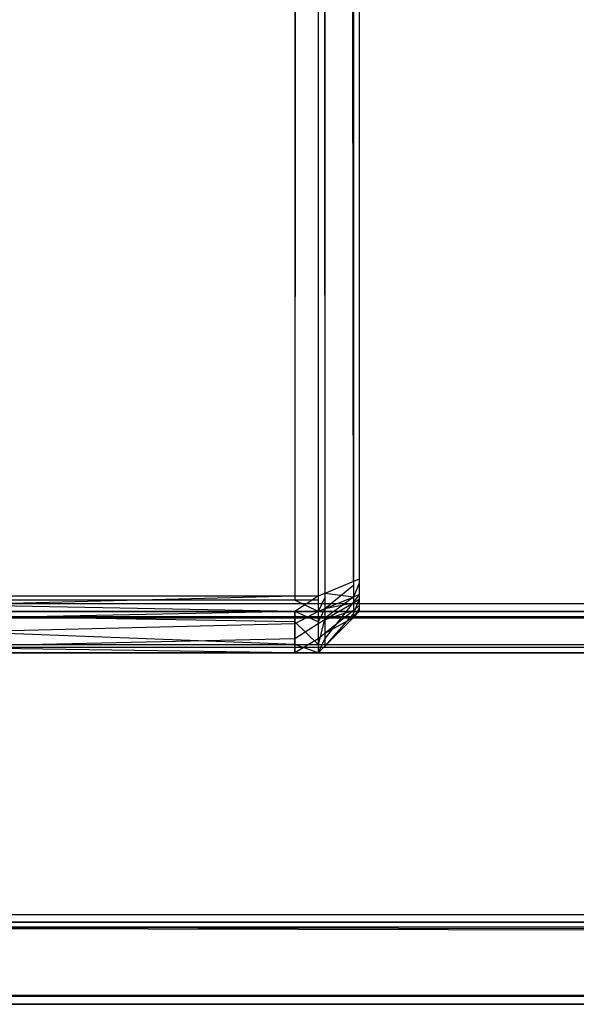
# Model space of a CAD drawing. Extents: x 0 to 1.6, y -0.5 to 0.
# Tile 5 of 182: x 0.00677 to 0.01354, y -0.50228 to -0.4903. Entities that reach past the tile are written whole.
import ezdxf

# ---------------------------------------------------------------- set-up
doc = ezdxf.new("R2010")
doc.units = 0
for name, color, linetype in [('L32_KORPUS3_4', 7, 'CONTINUOUS'), ('L34_KORPUS3_2', 7, 'CONTINUOUS'), ('L45_ABDECKPL_0___REPLACEMTFOREM', 7, 'CONTINUOUS')]:
    doc.layers.add(name, color=color, linetype=linetype)

msp = doc.modelspace()

# ---------------------------------------------------------------- linework, layer by layer
at = {"layer": 'L32_KORPUS3_4', "color": 8, "invisible_edges": 14}
for points in [[(0.010115, -0.000731, 0.006887), (0.010115, -0.497362, 0.006887), (0.002746, -0.000723, 0.006887), (0.010115, -0.000731, 0.006887)], [(0.010115, -0.497362, 0.006887), (0.002746, -0.497362, 0.006887), (0.002746, -0.000723, 0.006887), (0.010115, -0.497362, 0.006887)], [(0.010115, -0.000786, 0.59039), (0.002746, -0.000777, 0.59039), (0.002746, -0.497314, 0.59039), (0.010115, -0.000786, 0.59039)], [(0.010115, -0.000786, 0.59039), (0.002746, -0.497314, 0.59039), (0.010115, -0.497314, 0.59039), (0.010115, -0.000786, 0.59039)], [(0.010399, -0.000731, 0.006887), (0.010399, -0.497362, 0.006887), (0.010115, -0.000731, 0.006887), (0.010399, -0.000731, 0.006887)], [(0.010399, -0.497362, 0.006887), (0.010115, -0.497362, 0.006887), (0.010115, -0.000731, 0.006887), (0.010399, -0.497362, 0.006887)], [(0.010399, -0.000786, 0.59039), (0.010115, -0.000786, 0.59039), (0.010115, -0.497314, 0.59039), (0.010399, -0.000786, 0.59039)], [(0.010399, -0.000786, 0.59039), (0.010115, -0.497314, 0.59039), (0.010399, -0.497314, 0.59039), (0.010399, -0.000786, 0.59039)], [(0.010399, -0.000731, 0.006887), (0.010479, -0.000764, 0.006967), (0.010399, -0.497362, 0.006887), (0.010399, -0.000731, 0.006887)], [(0.010479, -0.000764, 0.006967), (0.010479, -0.497329, 0.006967), (0.010399, -0.497362, 0.006887), (0.010479, -0.000764, 0.006967)], [(0.010399, -0.000786, 0.59039), (0.010479, -0.497281, 0.59031), (0.010479, -0.000819, 0.59031), (0.010399, -0.000786, 0.59039)], [(0.010399, -0.000786, 0.59039), (0.010399, -0.497314, 0.59039), (0.010479, -0.497281, 0.59031), (0.010399, -0.000786, 0.59039)], [(0.010479, -0.000764, 0.006967), (0.010828, -0.000908, 0.007316), (0.010479, -0.497329, 0.006967), (0.010479, -0.000764, 0.006967)], [(0.010828, -0.000963, 0.589961), (0.010479, -0.000819, 0.59031), (0.010828, -0.497137, 0.589961), (0.010828, -0.000963, 0.589961)], [(0.010828, -0.497137, 0.589961), (0.010479, -0.000819, 0.59031), (0.010479, -0.497281, 0.59031), (0.010828, -0.497137, 0.589961)], [(0.010899, -0.000749, 0.589614), (0.010899, -0.000992, 0.589671), (0.010899, -0.497227, 0.589648), (0.010899, -0.000749, 0.589614)], [(0.010899, -0.000749, 0.589614), (0.010899, -0.497227, 0.589648), (0.010899, -0.000787, 0.007625), (0.010899, -0.000749, 0.589614)], [(0.010899, -0.000787, 0.007625), (0.010899, -0.497155, 0.007606), (0.010899, -0.000938, 0.007606), (0.010899, -0.000787, 0.007625)], [(0.010899, -0.000787, 0.007625), (0.010899, -0.497267, 0.007669), (0.010899, -0.497155, 0.007606), (0.010899, -0.000787, 0.007625)], [(0.010899, -0.000787, 0.007625), (0.010899, -0.497227, 0.589648), (0.010899, -0.497267, 0.007669), (0.010899, -0.000787, 0.007625)], [(0.010828, -0.000908, 0.007316), (0.010828, -0.497184, 0.007316), (0.010479, -0.497329, 0.006967), (0.010828, -0.000908, 0.007316)], [(0.010828, -0.000908, 0.007316), (0.010899, -0.000938, 0.007387), (0.010828, -0.497184, 0.007316), (0.010828, -0.000908, 0.007316)], [(0.010899, -0.000938, 0.007387), (0.010899, -0.497155, 0.007387), (0.010828, -0.497184, 0.007316), (0.010899, -0.000938, 0.007387)], [(0.010899, -0.000938, 0.007606), (0.010899, -0.497155, 0.007606), (0.010899, -0.497155, 0.007387), (0.010899, -0.000938, 0.007606)], [(0.010899, -0.000938, 0.007387), (0.010899, -0.000938, 0.007606), (0.010899, -0.497155, 0.007387), (0.010899, -0.000938, 0.007387)], [(0.010828, -0.000963, 0.589961), (0.010899, -0.497107, 0.58989), (0.010899, -0.000992, 0.58989), (0.010828, -0.000963, 0.589961)], [(0.010828, -0.000963, 0.589961), (0.010828, -0.497137, 0.589961), (0.010899, -0.497107, 0.58989), (0.010828, -0.000963, 0.589961)], [(0.010899, -0.000992, 0.589671), (0.010899, -0.497107, 0.589671), (0.010899, -0.497227, 0.589648), (0.010899, -0.000992, 0.589671)], [(0.010899, -0.000992, 0.589671), (0.010899, -0.000992, 0.58989), (0.010899, -0.497107, 0.589671), (0.010899, -0.000992, 0.589671)], [(0.010899, -0.000992, 0.58989), (0.010899, -0.497107, 0.58989), (0.010899, -0.497107, 0.589671), (0.010899, -0.000992, 0.58989)], [(0.010899, -0.497107, 0.58989), (0.010828, -0.497137, 0.589961), (0.010899, -0.497295, 0.58989), (0.010899, -0.497107, 0.58989)], [(0.010899, -0.497107, 0.589671), (0.010899, -0.497204, 0.589671), (0.010899, -0.497227, 0.589648), (0.010899, -0.497107, 0.589671)], [(0.010899, -0.497107, 0.589671), (0.010899, -0.497107, 0.58989), (0.010899, -0.497204, 0.589671), (0.010899, -0.497107, 0.589671)], [(0.010899, -0.497107, 0.58989), (0.010899, -0.497295, 0.58989), (0.010899, -0.497204, 0.589671), (0.010899, -0.497107, 0.58989)], [(0.010828, -0.497137, 0.589961), (0.010479, -0.497281, 0.59031), (0.010828, -0.497324, 0.589961), (0.010828, -0.497137, 0.589961)], [(0.010828, -0.497184, 0.007316), (0.010828, -0.497324, 0.007316), (0.010479, -0.497468, 0.006967), (0.010828, -0.497184, 0.007316)], [(0.010828, -0.497184, 0.007316), (0.010479, -0.497468, 0.006967), (0.010479, -0.497329, 0.006967), (0.010828, -0.497184, 0.007316)], [(0.010828, -0.497137, 0.589961), (0.010828, -0.497324, 0.589961), (0.010899, -0.497295, 0.58989), (0.010828, -0.497137, 0.589961)], [(0.010899, -0.497155, 0.007387), (0.010899, -0.497295, 0.007387), (0.010828, -0.497324, 0.007316), (0.010899, -0.497155, 0.007387)], [(0.010899, -0.497155, 0.007387), (0.010828, -0.497324, 0.007316), (0.010828, -0.497184, 0.007316), (0.010899, -0.497155, 0.007387)], [(0.010899, -0.497155, 0.007606), (0.010899, -0.497224, 0.007626), (0.010899, -0.497204, 0.007606), (0.010899, -0.497155, 0.007606)], [(0.010899, -0.497155, 0.007606), (0.010899, -0.497267, 0.007669), (0.010899, -0.497224, 0.007626), (0.010899, -0.497155, 0.007606)], [(0.010899, -0.497155, 0.007606), (0.010899, -0.497204, 0.007606), (0.010899, -0.497295, 0.007387), (0.010899, -0.497155, 0.007606)], [(0.010899, -0.497155, 0.007387), (0.010899, -0.497155, 0.007606), (0.010899, -0.497295, 0.007387), (0.010899, -0.497155, 0.007387)], [(0.010899, -0.497204, 0.589671), (0.010899, -0.497295, 0.58989), (0.010899, -0.497227, 0.589648), (0.010899, -0.497204, 0.589671)], [(0.010899, -0.497204, 0.007606), (0.010899, -0.497224, 0.007626), (0.010899, -0.497346, 0.007438), (0.010899, -0.497204, 0.007606)], [(0.010899, -0.497204, 0.007606), (0.010899, -0.497346, 0.007438), (0.010899, -0.497295, 0.007387), (0.010899, -0.497204, 0.007606)], [(0.010899, -0.497224, 0.007626), (0.010899, -0.497267, 0.007669), (0.010899, -0.49746, 0.007553), (0.010899, -0.497224, 0.007626)], [(0.010899, -0.497224, 0.007626), (0.010899, -0.49746, 0.007553), (0.010899, -0.497346, 0.007438), (0.010899, -0.497224, 0.007626)], [(0.010899, -0.497227, 0.589648), (0.010899, -0.497256, 0.589619), (0.010899, -0.497283, 0.589448), (0.010899, -0.497227, 0.589648)], [(0.010899, -0.497227, 0.589648), (0.010899, -0.497283, 0.589448), (0.010899, -0.497267, 0.007669), (0.010899, -0.497227, 0.589648)], [(0.010899, -0.497227, 0.589648), (0.010899, -0.497295, 0.58989), (0.010899, -0.497356, 0.589829), (0.010899, -0.497227, 0.589648)], [(0.010899, -0.497227, 0.589648), (0.010899, -0.497356, 0.589829), (0.010899, -0.497256, 0.589619), (0.010899, -0.497227, 0.589648)], [(0.010115, -0.497314, 0.59039), (0.002746, -0.497314, 0.59039), (0.002746, -0.497501, 0.59039), (0.010115, -0.497314, 0.59039)], [(0.010115, -0.497314, 0.59039), (0.002746, -0.497501, 0.59039), (0.010115, -0.497501, 0.59039), (0.010115, -0.497314, 0.59039)], [(0.010115, -0.497501, 0.006887), (0.002746, -0.497362, 0.006887), (0.010115, -0.497362, 0.006887), (0.010115, -0.497501, 0.006887)], [(0.010115, -0.497501, 0.006887), (0.002746, -0.497501, 0.006887), (0.002746, -0.497362, 0.006887), (0.010115, -0.497501, 0.006887)], [(0.010399, -0.497314, 0.59039), (0.010115, -0.497314, 0.59039), (0.010115, -0.497501, 0.59039), (0.010399, -0.497314, 0.59039)], [(0.010399, -0.497314, 0.59039), (0.010115, -0.497501, 0.59039), (0.010399, -0.497501, 0.59039), (0.010399, -0.497314, 0.59039)], [(0.010399, -0.497501, 0.006887), (0.010115, -0.497362, 0.006887), (0.010399, -0.497362, 0.006887), (0.010399, -0.497501, 0.006887)], [(0.010399, -0.497501, 0.006887), (0.010115, -0.497501, 0.006887), (0.010115, -0.497362, 0.006887), (0.010399, -0.497501, 0.006887)], [(0.010479, -0.497281, 0.59031), (0.010399, -0.497314, 0.59039), (0.010479, -0.497468, 0.59031), (0.010479, -0.497281, 0.59031)], [(0.010399, -0.497314, 0.59039), (0.010399, -0.497501, 0.59039), (0.010479, -0.497468, 0.59031), (0.010399, -0.497314, 0.59039)], [(0.010479, -0.497329, 0.006967), (0.010479, -0.497468, 0.006967), (0.010399, -0.497501, 0.006887), (0.010479, -0.497329, 0.006967)], [(0.010479, -0.497329, 0.006967), (0.010399, -0.497501, 0.006887), (0.010399, -0.497362, 0.006887), (0.010479, -0.497329, 0.006967)], [(0.010828, -0.497324, 0.589961), (0.010479, -0.497281, 0.59031), (0.010479, -0.497468, 0.59031), (0.010828, -0.497324, 0.589961)], [(0.010828, -0.497324, 0.589961), (0.010479, -0.497468, 0.59031), (0.010828, -0.497398, 0.589888), (0.010828, -0.497324, 0.589961)], [(0.010828, -0.497324, 0.007316), (0.010828, -0.497385, 0.007377), (0.010479, -0.49758, 0.007079), (0.010828, -0.497324, 0.007316)], [(0.010828, -0.497324, 0.007316), (0.010479, -0.49758, 0.007079), (0.010479, -0.497468, 0.006967), (0.010828, -0.497324, 0.007316)], [(0.010899, -0.497295, 0.58989), (0.010828, -0.497324, 0.589961), (0.010899, -0.497356, 0.589829), (0.010899, -0.497295, 0.58989)], [(0.010899, -0.497295, 0.007387), (0.010899, -0.497346, 0.007438), (0.010828, -0.497385, 0.007377), (0.010899, -0.497295, 0.007387)], [(0.010899, -0.497295, 0.007387), (0.010828, -0.497385, 0.007377), (0.010828, -0.497324, 0.007316), (0.010899, -0.497295, 0.007387)], [(0.010828, -0.497324, 0.589961), (0.010828, -0.497398, 0.589888), (0.010899, -0.497356, 0.589829), (0.010828, -0.497324, 0.589961)], [(0.010899, -0.497346, 0.007438), (0.010899, -0.49746, 0.007553), (0.010828, -0.497523, 0.007515), (0.010899, -0.497346, 0.007438)], [(0.010899, -0.497346, 0.007438), (0.010828, -0.497523, 0.007515), (0.010828, -0.497385, 0.007377), (0.010899, -0.497346, 0.007438)], [(0.010899, -0.497356, 0.589829), (0.010828, -0.497398, 0.589888), (0.010899, -0.497432, 0.589752), (0.010899, -0.497356, 0.589829)], [(0.010899, -0.497256, 0.589619), (0.010899, -0.497283, 0.589592), (0.010899, -0.497283, 0.589448), (0.010899, -0.497256, 0.589619)], [(0.010899, -0.497256, 0.589619), (0.010899, -0.497356, 0.589829), (0.010899, -0.497432, 0.589752), (0.010899, -0.497256, 0.589619)], [(0.010899, -0.497256, 0.589619), (0.010899, -0.497432, 0.589752), (0.010899, -0.497283, 0.589592), (0.010899, -0.497256, 0.589619)], [(0.010899, -0.497267, 0.007669), (0.010899, -0.497283, 0.007813), (0.010899, -0.497283, 0.007685), (0.010899, -0.497267, 0.007669)], [(0.010899, -0.497267, 0.007669), (0.010899, -0.497283, 0.589448), (0.010899, -0.497283, 0.007813), (0.010899, -0.497267, 0.007669)], [(0.010899, -0.497267, 0.007669), (0.010899, -0.497283, 0.007685), (0.010899, -0.497501, 0.007595), (0.010899, -0.497267, 0.007669)], [(0.010899, -0.497267, 0.007669), (0.010899, -0.497501, 0.007595), (0.010899, -0.49746, 0.007553), (0.010899, -0.497267, 0.007669)], [(0.010899, -0.497283, 0.007813), (0.010899, -0.497283, 0.589448), (0.010899, -0.497501, 0.589448), (0.010899, -0.497283, 0.007813)], [(0.010899, -0.497283, 0.007813), (0.010899, -0.497501, 0.589448), (0.010899, -0.497501, 0.007813), (0.010899, -0.497283, 0.007813)], [(0.010899, -0.497283, 0.589448), (0.010899, -0.497283, 0.589592), (0.010899, -0.497501, 0.589683), (0.010899, -0.497283, 0.589448)], [(0.010899, -0.497283, 0.589448), (0.010899, -0.497501, 0.589683), (0.010899, -0.497501, 0.589448), (0.010899, -0.497283, 0.589448)], [(0.010899, -0.497283, 0.007685), (0.010899, -0.497283, 0.007813), (0.010899, -0.497501, 0.007813), (0.010899, -0.497283, 0.007685)], [(0.010899, -0.497283, 0.007685), (0.010899, -0.497501, 0.007813), (0.010899, -0.497501, 0.007595), (0.010899, -0.497283, 0.007685)], [(0.010899, -0.497283, 0.589592), (0.010899, -0.497432, 0.589752), (0.010899, -0.497501, 0.589683), (0.010899, -0.497283, 0.589592)], [(0.010479, -0.497468, 0.59031), (0.010399, -0.497501, 0.59039), (0.010479, -0.497602, 0.590176), (0.010479, -0.497468, 0.59031)], [(0.010479, -0.497468, 0.006967), (0.010479, -0.49758, 0.007079), (0.010399, -0.497625, 0.007011), (0.010479, -0.497468, 0.006967)], [(0.010479, -0.497468, 0.006967), (0.010399, -0.497625, 0.007011), (0.010399, -0.497501, 0.006887), (0.010479, -0.497468, 0.006967)], [(0.010828, -0.497385, 0.007377), (0.010828, -0.497523, 0.007515), (0.010479, -0.49783, 0.00733), (0.010828, -0.497385, 0.007377)], [(0.010828, -0.497385, 0.007377), (0.010479, -0.49783, 0.00733), (0.010479, -0.49758, 0.007079), (0.010828, -0.497385, 0.007377)], [(0.010828, -0.497398, 0.589888), (0.010479, -0.497468, 0.59031), (0.010479, -0.497602, 0.590176), (0.010828, -0.497398, 0.589888)], [(0.010828, -0.497398, 0.589888), (0.010479, -0.497602, 0.590176), (0.010828, -0.497489, 0.589796), (0.010828, -0.497398, 0.589888)], [(0.010828, -0.497398, 0.589888), (0.010828, -0.497489, 0.589796), (0.010899, -0.497432, 0.589752), (0.010828, -0.497398, 0.589888)], [(0.010899, -0.497432, 0.589752), (0.010828, -0.497489, 0.589796), (0.010899, -0.497501, 0.589683), (0.010899, -0.497432, 0.589752)], [(0.010899, -0.49746, 0.007553), (0.010899, -0.497501, 0.007595), (0.010828, -0.497573, 0.007565), (0.010899, -0.49746, 0.007553)], [(0.010899, -0.49746, 0.007553), (0.010828, -0.497573, 0.007565), (0.010828, -0.497523, 0.007515), (0.010899, -0.49746, 0.007553)], [(0.002746, -0.497501, 0.59039), (0.002746, -0.497649, 0.590242), (0.010115, -0.497501, 0.59039), (0.002746, -0.497501, 0.59039)], [(0.010115, -0.497501, 0.59039), (0.002746, -0.497649, 0.590242), (0.010115, -0.497649, 0.590242), (0.010115, -0.497501, 0.59039)], [(0.010115, -0.497625, 0.007011), (0.002746, -0.497501, 0.006887), (0.010115, -0.497501, 0.006887), (0.010115, -0.497625, 0.007011)], [(0.002746, -0.497625, 0.007011), (0.002746, -0.497501, 0.006887), (0.010115, -0.497625, 0.007011), (0.002746, -0.497625, 0.007011)], [(0.010115, -0.497501, 0.59039), (0.010115, -0.497649, 0.590242), (0.010399, -0.497501, 0.59039), (0.010115, -0.497501, 0.59039)], [(0.010399, -0.497501, 0.59039), (0.010115, -0.497649, 0.590242), (0.010399, -0.497649, 0.590242), (0.010399, -0.497501, 0.59039)], [(0.010399, -0.497625, 0.007011), (0.010115, -0.497501, 0.006887), (0.010399, -0.497501, 0.006887), (0.010399, -0.497625, 0.007011)], [(0.010115, -0.497625, 0.007011), (0.010115, -0.497501, 0.006887), (0.010399, -0.497625, 0.007011), (0.010115, -0.497625, 0.007011)], [(0.010399, -0.497501, 0.59039), (0.010399, -0.497649, 0.590242), (0.010479, -0.497602, 0.590176), (0.010399, -0.497501, 0.59039)], [(0.010479, -0.49758, 0.007079), (0.010479, -0.49783, 0.00733), (0.010399, -0.497901, 0.007287), (0.010479, -0.49758, 0.007079)], [(0.010479, -0.49758, 0.007079), (0.010399, -0.497901, 0.007287), (0.010399, -0.497625, 0.007011), (0.010479, -0.49758, 0.007079)], [(0.010479, -0.497602, 0.590176), (0.010399, -0.497649, 0.590242), (0.010479, -0.497769, 0.590009), (0.010479, -0.497602, 0.590176)], [(0.010828, -0.497489, 0.589796), (0.010479, -0.497602, 0.590176), (0.010479, -0.497769, 0.590009), (0.010828, -0.497489, 0.589796)], [(0.010828, -0.497489, 0.589796), (0.010479, -0.497769, 0.590009), (0.010828, -0.497573, 0.589712), (0.010828, -0.497489, 0.589796)], [(0.010828, -0.497523, 0.007515), (0.010828, -0.497573, 0.007565), (0.010479, -0.497921, 0.00742), (0.010828, -0.497523, 0.007515)], [(0.010828, -0.497523, 0.007515), (0.010479, -0.497921, 0.00742), (0.010479, -0.49783, 0.00733), (0.010828, -0.497523, 0.007515)], [(0.010828, -0.497573, 0.007784), (0.010479, -0.497921, 0.00764), (0.010828, -0.497573, 0.007565), (0.010828, -0.497573, 0.007784)], [(0.010479, -0.497921, 0.00764), (0.010479, -0.497921, 0.00742), (0.010828, -0.497573, 0.007565), (0.010479, -0.497921, 0.00764)], [(0.010479, -0.497921, 0.589857), (0.010828, -0.497573, 0.589478), (0.010828, -0.497573, 0.589712), (0.010479, -0.497921, 0.589857)], [(0.010479, -0.497921, 0.589857), (0.010479, -0.497921, 0.589622), (0.010828, -0.497573, 0.589478), (0.010479, -0.497921, 0.589857)], [(0.010479, -0.497921, 0.589622), (0.010828, -0.497573, 0.007784), (0.010828, -0.497573, 0.589478), (0.010479, -0.497921, 0.589622)], [(0.010479, -0.497921, 0.589622), (0.010479, -0.497921, 0.00764), (0.010828, -0.497573, 0.007784), (0.010479, -0.497921, 0.589622)], [(0.010828, -0.497573, 0.589712), (0.010479, -0.497769, 0.590009), (0.010479, -0.497921, 0.589857), (0.010828, -0.497573, 0.589712)], [(0.010828, -0.497489, 0.589796), (0.010828, -0.497573, 0.589712), (0.010899, -0.497501, 0.589683), (0.010828, -0.497489, 0.589796)], [(0.010899, -0.497501, 0.007813), (0.010899, -0.497501, 0.589448), (0.010828, -0.497573, 0.589478), (0.010899, -0.497501, 0.007813)], [(0.010899, -0.497501, 0.007813), (0.010828, -0.497573, 0.589478), (0.010828, -0.497573, 0.007784), (0.010899, -0.497501, 0.007813)], [(0.010899, -0.497501, 0.589448), (0.010899, -0.497501, 0.589683), (0.010828, -0.497573, 0.589712), (0.010899, -0.497501, 0.589448)], [(0.010899, -0.497501, 0.589448), (0.010828, -0.497573, 0.589712), (0.010828, -0.497573, 0.589478), (0.010899, -0.497501, 0.589448)], [(0.010899, -0.497501, 0.007595), (0.010899, -0.497501, 0.007813), (0.010828, -0.497573, 0.007784), (0.010899, -0.497501, 0.007595)], [(0.010899, -0.497501, 0.007595), (0.010828, -0.497573, 0.007784), (0.010828, -0.497573, 0.007565), (0.010899, -0.497501, 0.007595)], [(0.010115, -0.497901, 0.007287), (0.002746, -0.497625, 0.007011), (0.010115, -0.497625, 0.007011), (0.010115, -0.497901, 0.007287)], [(0.002746, -0.497901, 0.007287), (0.002746, -0.497625, 0.007011), (0.010115, -0.497901, 0.007287), (0.002746, -0.497901, 0.007287)], [(0.002746, -0.497649, 0.590242), (0.002746, -0.497833, 0.590058), (0.010115, -0.497649, 0.590242), (0.002746, -0.497649, 0.590242)], [(0.010115, -0.497649, 0.590242), (0.002746, -0.497833, 0.590058), (0.010115, -0.497833, 0.590058), (0.010115, -0.497649, 0.590242)], [(0.010399, -0.497901, 0.007287), (0.010115, -0.497625, 0.007011), (0.010399, -0.497625, 0.007011), (0.010399, -0.497901, 0.007287)], [(0.010115, -0.497901, 0.007287), (0.010115, -0.497625, 0.007011), (0.010399, -0.497901, 0.007287), (0.010115, -0.497901, 0.007287)], [(0.010115, -0.497649, 0.590242), (0.010115, -0.497833, 0.590058), (0.010399, -0.497649, 0.590242), (0.010115, -0.497649, 0.590242)], [(0.010399, -0.497649, 0.590242), (0.010115, -0.497833, 0.590058), (0.010399, -0.497833, 0.590058), (0.010399, -0.497649, 0.590242)], [(0.010399, -0.497649, 0.590242), (0.010399, -0.497833, 0.590058), (0.010479, -0.497769, 0.590009), (0.010399, -0.497649, 0.590242)], [(0.002746, -0.497833, 0.590058), (0.002746, -0.498001, 0.58989), (0.010115, -0.497833, 0.590058), (0.002746, -0.497833, 0.590058)], [(0.010115, -0.497833, 0.590058), (0.002746, -0.498001, 0.58989), (0.010115, -0.498001, 0.58989), (0.010115, -0.497833, 0.590058)], [(0.010115, -0.497833, 0.590058), (0.010115, -0.498001, 0.58989), (0.010399, -0.497833, 0.590058), (0.010115, -0.497833, 0.590058)], [(0.010399, -0.497833, 0.590058), (0.010115, -0.498001, 0.58989), (0.010399, -0.498001, 0.58989), (0.010399, -0.497833, 0.590058)], [(0.010479, -0.497769, 0.590009), (0.010399, -0.497833, 0.590058), (0.010479, -0.497921, 0.589857), (0.010479, -0.497769, 0.590009)], [(0.010479, -0.49783, 0.00733), (0.010479, -0.497921, 0.00742), (0.010399, -0.498001, 0.007387), (0.010479, -0.49783, 0.00733)], [(0.010479, -0.49783, 0.00733), (0.010399, -0.498001, 0.007387), (0.010399, -0.497901, 0.007287), (0.010479, -0.49783, 0.00733)], [(0.010399, -0.497833, 0.590058), (0.010399, -0.498001, 0.58989), (0.010479, -0.497921, 0.589857), (0.010399, -0.497833, 0.590058)], [(0.010115, -0.498001, 0.007387), (0.002746, -0.497901, 0.007287), (0.010115, -0.497901, 0.007287), (0.010115, -0.498001, 0.007387)], [(0.002746, -0.498001, 0.007387), (0.002746, -0.497901, 0.007287), (0.010115, -0.498001, 0.007387), (0.002746, -0.498001, 0.007387)], [(0.010399, -0.498001, 0.007387), (0.010115, -0.497901, 0.007287), (0.010399, -0.497901, 0.007287), (0.010399, -0.498001, 0.007387)], [(0.010115, -0.498001, 0.007387), (0.010115, -0.497901, 0.007287), (0.010399, -0.498001, 0.007387), (0.010115, -0.498001, 0.007387)], [(0.010399, -0.498001, 0.589655), (0.010479, -0.497921, 0.00764), (0.010479, -0.497921, 0.589622), (0.010399, -0.498001, 0.589655)], [(0.010399, -0.498001, 0.589655), (0.010399, -0.498001, 0.007606), (0.010479, -0.497921, 0.00764), (0.010399, -0.498001, 0.589655)], [(0.010399, -0.498001, 0.58989), (0.010479, -0.497921, 0.589622), (0.010479, -0.497921, 0.589857), (0.010399, -0.498001, 0.58989)], [(0.010399, -0.498001, 0.58989), (0.010399, -0.498001, 0.589655), (0.010479, -0.497921, 0.589622), (0.010399, -0.498001, 0.58989)], [(0.010479, -0.497921, 0.00764), (0.010399, -0.498001, 0.007606), (0.010479, -0.497921, 0.00742), (0.010479, -0.497921, 0.00764)], [(0.010399, -0.498001, 0.007606), (0.010399, -0.498001, 0.007387), (0.010479, -0.497921, 0.00742), (0.010399, -0.498001, 0.007606)], [(0.002746, -0.498001, 0.007606), (0.010115, -0.498001, 0.007387), (0.010115, -0.498001, 0.007606), (0.002746, -0.498001, 0.007606)], [(0.002746, -0.498001, 0.007606), (0.002746, -0.498001, 0.007387), (0.010115, -0.498001, 0.007387), (0.002746, -0.498001, 0.007606)], [(0.002746, -0.498001, 0.589655), (0.010115, -0.498001, 0.007606), (0.010115, -0.498001, 0.589655), (0.002746, -0.498001, 0.589655)], [(0.002746, -0.498001, 0.589655), (0.002746, -0.498001, 0.007606), (0.010115, -0.498001, 0.007606), (0.002746, -0.498001, 0.589655)], [(0.002746, -0.498001, 0.58989), (0.010115, -0.498001, 0.589655), (0.010115, -0.498001, 0.58989), (0.002746, -0.498001, 0.58989)], [(0.002746, -0.498001, 0.58989), (0.002746, -0.498001, 0.589655), (0.010115, -0.498001, 0.589655), (0.002746, -0.498001, 0.58989)], [(0.010115, -0.498001, 0.007606), (0.010399, -0.498001, 0.007387), (0.010399, -0.498001, 0.007606), (0.010115, -0.498001, 0.007606)], [(0.010115, -0.498001, 0.007606), (0.010115, -0.498001, 0.007387), (0.010399, -0.498001, 0.007387), (0.010115, -0.498001, 0.007606)], [(0.010115, -0.498001, 0.589655), (0.010399, -0.498001, 0.007606), (0.010399, -0.498001, 0.589655), (0.010115, -0.498001, 0.589655)], [(0.010115, -0.498001, 0.589655), (0.010115, -0.498001, 0.007606), (0.010399, -0.498001, 0.007606), (0.010115, -0.498001, 0.589655)], [(0.010115, -0.498001, 0.58989), (0.010399, -0.498001, 0.589655), (0.010399, -0.498001, 0.58989), (0.010115, -0.498001, 0.58989)], [(0.010115, -0.498001, 0.58989), (0.010115, -0.498001, 0.589655), (0.010399, -0.498001, 0.589655), (0.010115, -0.498001, 0.58989)]]:
    msp.add_3dface(points, dxfattribs=at)
at = {"layer": 'L34_KORPUS3_2', "color": 8}
for points, invisible_edges in [([(0.002909, -0.497407), (0.002912, -0.000595), (0.9, -0.497407), (0.002909, -0.497407)], 15), ([(0.002912, -0.000597, 0.00769), (0.002909, -0.497405, 0.00769), (0.9, -0.497405, 0.00769), (0.002912, -0.000597, 0.00769)], 15), ([(0.9, -0.497407), (0.002912, -0.000595), (0.9, -0.000595), (0.9, -0.497407)], 15), ([(0.002912, -0.000597, 0.00769), (0.9, -0.497405, 0.00769), (0.9, -0.000597, 0.00769), (0.002912, -0.000597, 0.00769)], 11), ([(0.002909, -0.497501, 0.00769), (0.9, -0.497405, 0.00769), (0.002909, -0.497405, 0.00769), (0.002909, -0.497501, 0.00769)], 13), ([(0.9, -0.497405, 0.00769), (0.002909, -0.497501, 0.00769), (0.9, -0.497501, 0.00769), (0.9, -0.497405, 0.00769)], 14), ([(0.9, -0.497407), (0.002909, -0.497501), (0.002909, -0.497407), (0.9, -0.497407)], 13), ([(0.002909, -0.497501), (0.9, -0.497407), (0.9, -0.497501), (0.002909, -0.497501)], 14), ([(0.002876, -0.497581, 0.000079), (0.9, -0.497937, 0.000436), (0.002728, -0.497937, 0.000436), (0.002876, -0.497581, 0.000079)], 13), ([(0.9, -0.497902, 0.007289), (0.002885, -0.497558, 0.007633), (0.002743, -0.497902, 0.007289), (0.9, -0.497902, 0.007289)], 13), ([(0.002909, -0.497501), (0.9, -0.497581, 0.00008), (0.002876, -0.497581, 0.000079), (0.002909, -0.497501)], 13), ([(0.9, -0.497937, 0.000436), (0.002876, -0.497581, 0.000079), (0.9, -0.497581, 0.00008), (0.9, -0.497937, 0.000436)], 14), ([(0.9, -0.497558, 0.007633), (0.002909, -0.497501, 0.00769), (0.002885, -0.497558, 0.007633), (0.9, -0.497558, 0.007633)], 13), ([(0.002885, -0.497558, 0.007633), (0.9, -0.497902, 0.007289), (0.9, -0.497558, 0.007633), (0.002885, -0.497558, 0.007633)], 14), ([(0.9, -0.497581, 0.00008), (0.002909, -0.497501), (0.9, -0.497501), (0.9, -0.497581, 0.00008)], 14), ([(0.002909, -0.497501, 0.00769), (0.9, -0.497558, 0.007633), (0.9, -0.497501, 0.00769), (0.002909, -0.497501, 0.00769)], 14), ([(0.9, -0.498001, 0.00719), (0.002743, -0.497902, 0.007289), (0.002702, -0.498001, 0.00719), (0.9, -0.498001, 0.00719)], 13), ([(0.002728, -0.497937, 0.000436), (0.9, -0.498001, 0.0005), (0.002702, -0.498001, 0.0005), (0.002728, -0.497937, 0.000436)], 13), ([(0.9, -0.498001, 0.0005), (0.002728, -0.497937, 0.000436), (0.9, -0.497937, 0.000436), (0.9, -0.498001, 0.0005)], 14), ([(0.002743, -0.497902, 0.007289), (0.9, -0.498001, 0.00719), (0.9, -0.497902, 0.007289), (0.002743, -0.497902, 0.007289)], 14), ([(0.9, -0.498001, 0.0005), (0.002702, -0.498001, 0.000565), (0.002702, -0.498001, 0.0005), (0.9, -0.498001, 0.0005)], 13), ([(0.002702, -0.498001, 0.000565), (0.9, -0.498001, 0.0005), (0.9, -0.498001, 0.000565), (0.002702, -0.498001, 0.000565)], 14), ([(0.9, -0.498001, 0.000565), (0.002702, -0.498001, 0.007018), (0.002702, -0.498001, 0.000565), (0.9, -0.498001, 0.000565)], 13), ([(0.002702, -0.498001, 0.007018), (0.9, -0.498001, 0.000565), (0.9, -0.498001, 0.007018), (0.002702, -0.498001, 0.007018)], 14), ([(0.9, -0.498001, 0.007018), (0.002702, -0.498001, 0.00719), (0.002702, -0.498001, 0.007018), (0.9, -0.498001, 0.007018)], 13), ([(0.002702, -0.498001, 0.00719), (0.9, -0.498001, 0.007018), (0.9, -0.498001, 0.00719), (0.002702, -0.498001, 0.00719)], 14)]:
    msp.add_3dface(points, dxfattribs=dict(at, invisible_edges=invisible_edges))
at = {"layer": 'L45_ABDECKPL_0___REPLACEMTFOREM', "color": 39}
for points, invisible_edges in [([(0.001665, -0.501188, 0.590716), (0.001616, -0.002369, 0.590716), (0.471779, -0.002369, 0.590716), (0.001665, -0.501188, 0.590716)], 15), ([(0.001616, -0.002372, 0.602705), (0.001665, -0.501185, 0.602705), (0.475865, -0.002372, 0.602705), (0.001616, -0.002372, 0.602705)], 15), ([(0.001665, -0.501188, 0.590716), (0.471779, -0.002369, 0.590716), (0.471779, -0.501188, 0.590716), (0.001665, -0.501188, 0.590716)], 15), ([(0.475865, -0.002372, 0.602705), (0.001665, -0.501185, 0.602705), (0.471779, -0.501185, 0.602705), (0.475865, -0.002372, 0.602705)], 15), ([(0.471779, -0.501278, 0.602705), (0.001665, -0.501185, 0.602705), (0.001665, -0.501278, 0.602705), (0.471779, -0.501278, 0.602705)], 13), ([(0.001665, -0.501185, 0.602705), (0.471779, -0.501278, 0.602705), (0.471779, -0.501185, 0.602705), (0.001665, -0.501185, 0.602705)], 14), ([(0.001665, -0.501188, 0.590716), (0.471779, -0.501278, 0.590716), (0.001665, -0.501278, 0.590716), (0.001665, -0.501188, 0.590716)], 13), ([(0.471779, -0.501278, 0.590716), (0.001665, -0.501188, 0.590716), (0.471779, -0.501188, 0.590716), (0.471779, -0.501278, 0.590716)], 14), ([(0.471779, -0.501349, 0.602635), (0.001665, -0.501278, 0.602705), (0.001636, -0.501349, 0.602635), (0.471779, -0.501349, 0.602635)], 13), ([(0.001665, -0.501278, 0.590716), (0.471779, -0.501339, 0.590776), (0.001641, -0.501339, 0.590776), (0.001665, -0.501278, 0.590716)], 13), ([(0.471779, -0.501339, 0.590776), (0.001665, -0.501278, 0.590716), (0.471779, -0.501278, 0.590716), (0.471779, -0.501339, 0.590776)], 14), ([(0.001665, -0.501278, 0.602705), (0.471779, -0.501349, 0.602635), (0.471779, -0.501278, 0.602705), (0.001665, -0.501278, 0.602705)], 14), ([(0.471779, -0.502177, 0.601807), (0.001636, -0.501349, 0.602635), (0.001294, -0.502177, 0.601807), (0.471779, -0.502177, 0.601807)], 13), ([(0.001641, -0.501339, 0.590776), (0.471779, -0.50217, 0.591607), (0.001297, -0.50217, 0.591607), (0.001641, -0.501339, 0.590776)], 13), ([(0.001636, -0.501349, 0.602635), (0.471779, -0.502177, 0.601807), (0.471779, -0.501349, 0.602635), (0.001636, -0.501349, 0.602635)], 14), ([(0.471779, -0.50217, 0.591607), (0.001641, -0.501339, 0.590776), (0.471779, -0.501339, 0.590776), (0.471779, -0.50217, 0.591607)], 14), ([(0.001297, -0.50217, 0.591607), (0.471779, -0.502278, 0.591715), (0.001252, -0.502278, 0.591715), (0.001297, -0.50217, 0.591607)], 13), ([(0.471779, -0.502278, 0.601706), (0.001294, -0.502177, 0.601807), (0.001252, -0.502278, 0.601706), (0.471779, -0.502278, 0.601706)], 13), ([(0.001294, -0.502177, 0.601807), (0.471779, -0.502278, 0.601706), (0.471779, -0.502177, 0.601807), (0.001294, -0.502177, 0.601807)], 14), ([(0.471779, -0.502278, 0.591715), (0.001297, -0.50217, 0.591607), (0.471779, -0.50217, 0.591607), (0.471779, -0.502278, 0.591715)], 14), ([(0.471779, -0.502278, 0.601706), (0.001252, -0.502278, 0.601568), (0.471779, -0.502278, 0.601568), (0.471779, -0.502278, 0.601706)], 13), ([(0.001252, -0.502278, 0.601568), (0.471779, -0.502278, 0.601706), (0.001252, -0.502278, 0.601706), (0.001252, -0.502278, 0.601568)], 14), ([(0.471779, -0.502278, 0.601568), (0.001252, -0.502278, 0.591894), (0.471779, -0.502278, 0.591894), (0.471779, -0.502278, 0.601568)], 13), ([(0.001252, -0.502278, 0.591894), (0.471779, -0.502278, 0.601568), (0.001252, -0.502278, 0.601568), (0.001252, -0.502278, 0.591894)], 14), ([(0.471779, -0.502278, 0.591894), (0.001252, -0.502278, 0.591715), (0.471779, -0.502278, 0.591715), (0.471779, -0.502278, 0.591894)], 13), ([(0.001252, -0.502278, 0.591715), (0.471779, -0.502278, 0.591894), (0.001252, -0.502278, 0.591894), (0.001252, -0.502278, 0.591715)], 14)]:
    msp.add_3dface(points, dxfattribs=dict(at, invisible_edges=invisible_edges))

doc.saveas('drawing.dxf')
